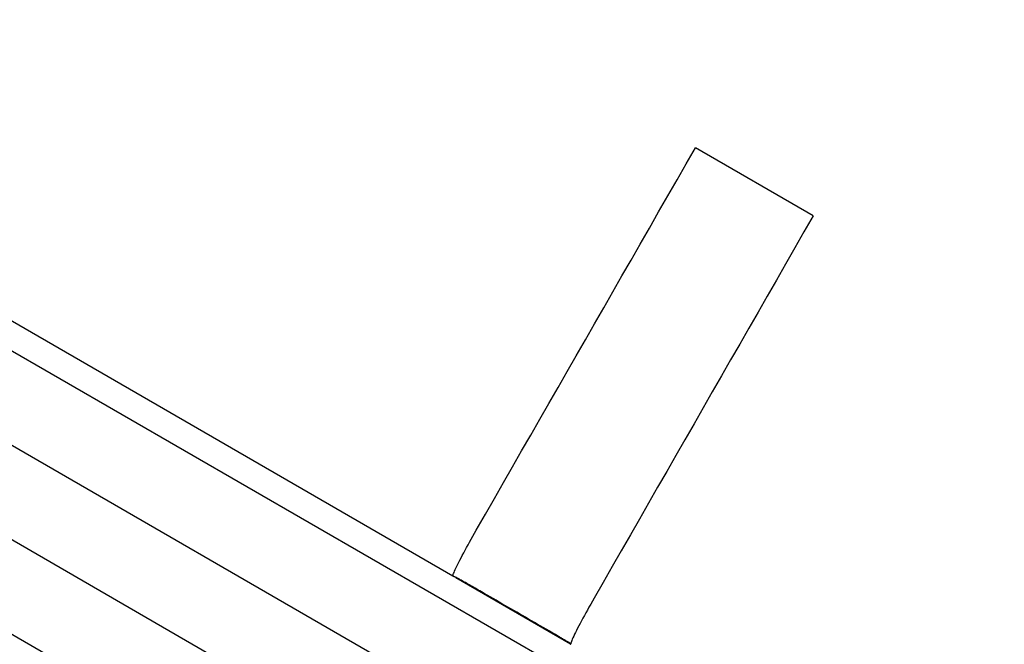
# Model space of a CAD drawing. Header units: millimetres. Extents: x 1015 to 3603, y 440 to 1502.
# Tile 10 of 19: x 1280 to 1317, y 992 to 1015. Entities that reach past the tile are written whole.
import ezdxf

# ---------------------------------------------------------------- set-up
doc = ezdxf.new("R2010")
doc.units = ezdxf.units.MM
doc.layers.add('DETAIL', color=2, linetype='Continuous')

msp = doc.modelspace()

# ---------------------------------------------------------------- linework, layer by layer
at = {"layer": 'DETAIL'}
for p, q in [((1296.314, 994.948), (1260.951, 1015.365)), ((1266.854, 1010.875), (1333.278, 972.525)), ((1309.542, 1008.169), (1305.217, 1010.665)), ((1265.657, 1008.102), (1298.525, 989.126)), ((1264.157, 1005.504), (1297.025, 986.528)), ((1262.657, 1002.906), (1295.525, 983.93)), ((1296.425, 994.903), (1300.635, 992.472)), ((1296.425, 994.903), (1300.635, 992.472))]:
    msp.add_line(p, q, dxfattribs=at)
at = {"layer": 'DETAIL', "flags": 128}
for points in [[(1297.171, 996.641), (1297.504, 997.221), (1297.837, 997.801), (1298.169, 998.381), (1298.503, 998.961), (1298.836, 999.543), (1299.17, 1000.124), (1299.503, 1000.706), (1299.838, 1001.289), (1300.172, 1001.871), (1300.507, 1002.455), (1300.841, 1003.038), (1301.177, 1003.622), (1301.512, 1004.207), (1301.848, 1004.792), (1302.183, 1005.377), (1302.52, 1005.963), (1302.856, 1006.549), (1303.192, 1007.136), (1303.529, 1007.723), (1303.866, 1008.311), (1304.204, 1008.899), (1304.541, 1009.487), (1304.879, 1010.076), (1305.217, 1010.665)], [(1309.542, 1008.169), (1309.203, 1007.58), (1308.866, 1006.991), (1308.528, 1006.402), (1308.191, 1005.814), (1307.854, 1005.227), (1307.517, 1004.64), (1307.18, 1004.053), (1306.844, 1003.467), (1306.508, 1002.881), (1306.172, 1002.295), (1305.836, 1001.71), (1305.501, 1001.126), (1305.166, 1000.542), (1304.831, 999.958), (1304.496, 999.375), (1304.162, 998.792), (1303.828, 998.21), (1303.494, 997.628), (1303.16, 997.046), (1302.827, 996.465), (1302.494, 995.884), (1302.161, 995.304), (1301.828, 994.724), (1301.496, 994.145)], [(1296.314, 994.948), (1296.311, 994.955), (1296.311, 994.969), (1296.316, 994.99), (1296.324, 995.018), (1296.336, 995.052), (1296.352, 995.09), (1296.371, 995.135), (1296.395, 995.189), (1296.423, 995.249), (1296.455, 995.315), (1296.49, 995.386), (1296.526, 995.459), (1296.566, 995.536), (1296.609, 995.62), (1296.657, 995.711), (1296.707, 995.806), (1296.76, 995.904), (1296.813, 996.002), (1296.867, 996.1), (1296.924, 996.202), (1296.984, 996.31), (1297.046, 996.421), (1297.109, 996.532), (1297.171, 996.641)], [(1296.442, 994.896), (1296.437, 994.898), (1296.432, 994.9), (1296.427, 994.902), (1296.422, 994.904), (1296.417, 994.906), (1296.412, 994.908), (1296.406, 994.91), (1296.401, 994.912), (1296.396, 994.914), (1296.391, 994.917), (1296.385, 994.919), (1296.38, 994.921), (1296.375, 994.923), (1296.369, 994.925), (1296.364, 994.927), (1296.358, 994.93), (1296.353, 994.932), (1296.347, 994.934), (1296.342, 994.936), (1296.336, 994.939), (1296.331, 994.941), (1296.325, 994.943), (1296.32, 994.945), (1296.314, 994.948)], [(1297.356, 994.377), (1297.301, 994.409), (1297.244, 994.441), (1297.187, 994.474), (1297.131, 994.506), (1297.075, 994.539), (1297.02, 994.57), (1296.966, 994.601), (1296.914, 994.631), (1296.864, 994.659), (1296.817, 994.686), (1296.772, 994.712), (1296.73, 994.735), (1296.69, 994.758), (1296.652, 994.78), (1296.616, 994.8), (1296.583, 994.819), (1296.553, 994.836), (1296.526, 994.851), (1296.503, 994.863), (1296.483, 994.874), (1296.468, 994.883), (1296.456, 994.889), (1296.447, 994.893), (1296.442, 994.896)], [(1299.951, 992.879), (1299.843, 992.941), (1299.734, 993.004), (1299.626, 993.066), (1299.518, 993.129), (1299.41, 993.191), (1299.302, 993.253), (1299.194, 993.316), (1299.086, 993.378), (1298.978, 993.441), (1298.87, 993.503), (1298.762, 993.566), (1298.654, 993.628), (1298.545, 993.69), (1298.437, 993.753), (1298.329, 993.815), (1298.221, 993.877), (1298.113, 993.94), (1298.005, 994.002), (1297.897, 994.065), (1297.789, 994.127), (1297.681, 994.189), (1297.572, 994.252), (1297.464, 994.314), (1297.356, 994.377)], [(1301.496, 994.145), (1301.433, 994.035), (1301.37, 993.924), (1301.308, 993.814), (1301.248, 993.706), (1301.191, 993.603), (1301.138, 993.506), (1301.084, 993.407), (1301.032, 993.309), (1300.981, 993.214), (1300.933, 993.124), (1300.89, 993.039), (1300.851, 992.963), (1300.814, 992.889), (1300.779, 992.819), (1300.748, 992.753), (1300.719, 992.692), (1300.695, 992.639), (1300.676, 992.594), (1300.661, 992.555), (1300.649, 992.522), (1300.64, 992.494), (1300.636, 992.473), (1300.635, 992.458), (1300.638, 992.451)], [(1300.636, 992.479), (1300.617, 992.491), (1300.597, 992.502), (1300.576, 992.515), (1300.554, 992.528), (1300.532, 992.541), (1300.508, 992.554), (1300.484, 992.569), (1300.458, 992.584), (1300.432, 992.599), (1300.404, 992.616), (1300.375, 992.632), (1300.346, 992.65), (1300.315, 992.667), (1300.284, 992.685), (1300.252, 992.704), (1300.22, 992.723), (1300.187, 992.742), (1300.154, 992.761), (1300.12, 992.781), (1300.086, 992.8), (1300.052, 992.82), (1300.018, 992.84), (1299.984, 992.859), (1299.951, 992.879)]]:
    msp.add_lwpolyline(points, dxfattribs=at)

doc.saveas('drawing.dxf')
